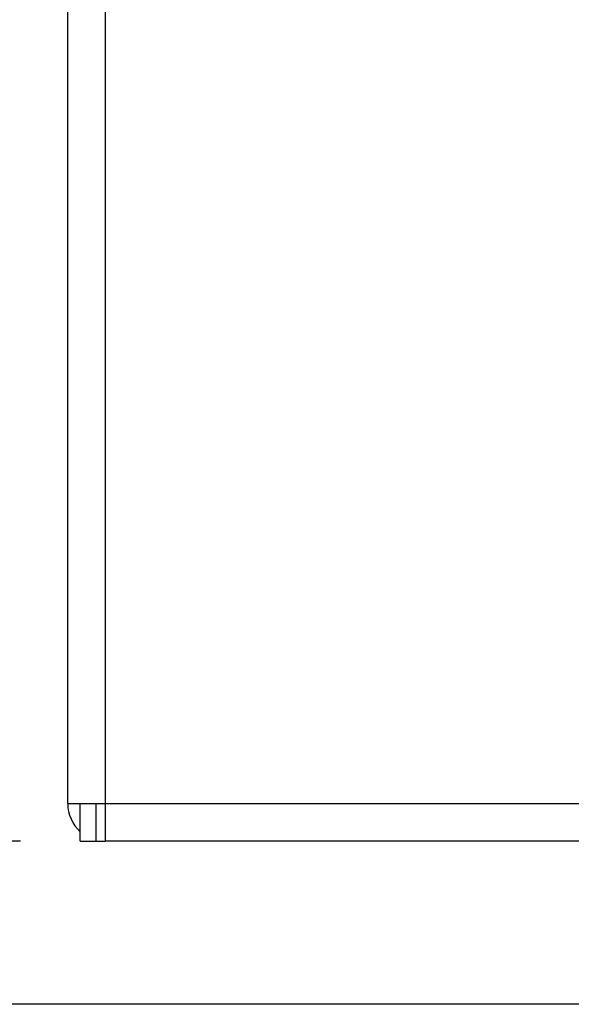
# Model space of a CAD drawing. Header units: millimetres. Extents: x 0 to 419, y 0 to 324.
# Tile 3 of 35: x 55 to 72, y 80 to 111. Entities that reach past the tile are written whole.
import ezdxf

# ---------------------------------------------------------------- set-up
doc = ezdxf.new("R2010")
doc.units = ezdxf.units.MM
doc.header["$LTSCALE"] = 1.5
doc.layers.add('DIMENSIONS', color=140, linetype='Continuous', lineweight=25)
doc.styles.add('SLDTEXTSTYLE0', font='TXT', dxfattribs={"width": 0.7})
doc.dimstyles.new('SLDDIMSTYLE1', dxfattribs={"dimtxt": 3.237012, "dimasz": 4.953, "dimexe": 0, "dimexo": 0.0625, "dimgap": 0.809253, "dimtad": 0, "dimtih": 1, "dimtoh": 1, "dimdec": 1, "dimrnd": 1e-09, "dimzin": 12, "dimdsep": 46, "dimtxsty": 'SLDTEXTSTYLE0', "dimsah": 1, "dimcen": 0.09, "dimadec": 0, "dimazin": 3, "dimtfac": 1, "dimtdec": 1, "dimtofl": 0, "dimtmove": 0, "dimatfit": 3, "dimfxl": 0, "dimfrac": 2, "dimtolj": 1, "dimtzin": 12, "dimarcsym": 0})

# ---------------------------------------------------------------- blocks, each defined once
blk = doc.blocks.new('_D_1')
at = {"layer": 'DIMENSIONS'}
for p, q in [((54.585, 208.309), (36.328, 208.309)), ((41.09, 208.309), (41.09, 163.074)), ((36.281, 157.205), (35.194, 157.205)), ((35.194, 157.205), (35.194, 152.06)), ((45.9, 157.205), (46.987, 157.205)), ((46.987, 157.205), (46.987, 152.06)), ((35.194, 152.06), (36.281, 152.06)), ((46.987, 152.06), (45.9, 152.06)), ((41.09, 84.709), (41.09, 151.336)), ((54.585, 84.709), (36.328, 84.709))]:
    blk.add_line(p, q, dxfattribs=at)
for points in [[(41.09, 208.309), (40.328, 203.356), (41.852, 203.356)], [(41.09, 84.709), (41.852, 89.662), (40.328, 89.662)]]:
    blk.add_solid(points, dxfattribs=at)
at = {"layer": 'DIMENSIONS', "char_height": 3.175, "attachment_point": 1, "style": 'SLDTEXTSTYLE0'}
for s, insert in [('123.6', (34.934, 162.022)), ('4.87', (36.281, 156.153))]:
    blk.add_mtext(s, dxfattribs=dict(at, insert=insert))
blk = doc.blocks.new('_D_2')
at = {"layer": 'DIMENSIONS'}
for p, q in [((71.185, 210.307), (21.469, 210.307)), ((26.232, 210.307), (26.232, 163.074)), ((21.422, 157.205), (20.335, 157.205)), ((20.335, 157.205), (20.335, 152.06)), ((31.041, 157.205), (32.128, 157.205)), ((32.128, 157.205), (32.128, 152.06)), ((20.335, 152.06), (21.422, 152.06)), ((32.128, 152.06), (31.041, 152.06)), ((26.232, 79.509), (26.232, 151.336)), ((75.185, 79.509), (21.469, 79.509))]:
    blk.add_line(p, q, dxfattribs=at)
for points in [[(26.232, 210.307), (25.47, 205.354), (26.994, 205.354)], [(26.232, 79.509), (26.994, 84.462), (25.47, 84.462)]]:
    blk.add_solid(points, dxfattribs=at)
at = {"layer": 'DIMENSIONS', "char_height": 3.175, "attachment_point": 1, "style": 'SLDTEXTSTYLE0'}
for s, insert in [('130.8', (20.076, 162.022)), ('5.15', (21.422, 156.153))]:
    blk.add_mtext(s, dxfattribs=dict(at, insert=insert))

msp = doc.modelspace()

# ---------------------------------------------------------------- linework, layer by layer
for p, q in [((56.09, 85.909), (56.09, 207.109)), ((57.29, 207.109), (57.29, 85.909)), ((56.09, 85.909), (57.29, 85.909)), ((56.49, 84.709), (56.49, 85.909)), ((56.99, 85.909), (56.99, 84.709)), ((57.29, 85.909), (72.59, 85.909)), ((57.29, 85.909), (57.29, 84.709)), ((56.49, 84.709), (56.99, 84.709)), ((56.99, 84.709), (57.29, 84.709)), ((72.59, 84.709), (57.29, 84.709))]:
    msp.add_line(p, q)
msp.add_arc((57.29, 85.909), 1.2, 180, 228.1897)

# ---------------------------------------------------------------- dimensions: what is measured, and where the dimension line sits
at = {"layer": 'DIMENSIONS'}
for base, p1, p2, picture, middle in [((26.232, 79.509), (73.09, 210.307), (77.09, 79.509), '_D_2', (26.232, 157.205)), ((41.09, 84.709), (56.49, 208.309), (56.49, 84.709), '_D_1', (41.09, 157.205))]:
    dim = msp.add_linear_dim(base=base, p1=p1, p2=p2, angle=90, dimstyle='SLDDIMSTYLE1', dxfattribs=at)
    dim.commit()
    dim.dimension.update_dxf_attribs({"geometry": picture, "text_midpoint": middle, "dimtype": 160})

doc.saveas('drawing.dxf')
